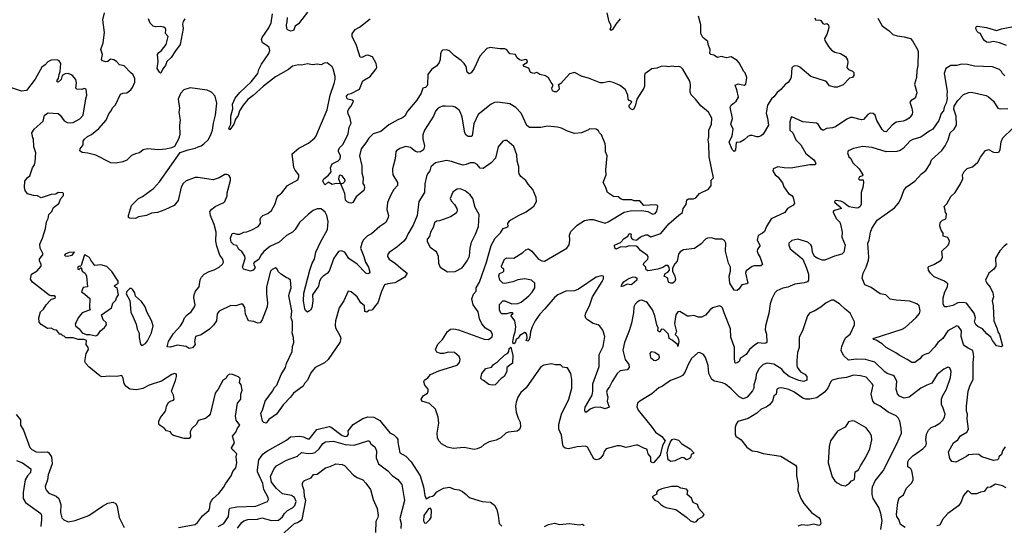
# Model space of a CAD drawing. Extents: x 1892934 to 2008621, y 567149 to 683290.
# Tile 22 of 256: x 1939647 to 1949565, y 575146 to 580235. Entities that reach past the tile are written whole.
import ezdxf

# ---------------------------------------------------------------- set-up
doc = ezdxf.new("R2010")
doc.units = 0

msp = doc.modelspace()

# ---------------------------------------------------------------- linework, layer by layer
at = {"layer": '0CON20XD'}
for points in [[(1942394.1, 577115.9), (1942394.6, 577195), (1942380.7, 577235), (1942387.8, 577305), (1942358.7, 577455), (1942363.4, 577486.6), (1942382.9, 577537.1), (1942373.8, 577613.8), (1942355, 577631.9), (1942330.3, 577640.3), (1942285, 577671.2), (1942255, 577696.2), (1942237.1, 577727.1), (1942225, 577736.7), (1942188.8, 577721.2), (1942174.4, 577705.6), (1942133.5, 577545), (1942132.5, 577475), (1942144.5, 577385), (1942140.4, 577345), (1942090, 577215), (1942068.6, 577185), (1942045, 577179.1), (1942005, 577197.5), (1941952.5, 577205), (1941920.9, 577270.9), (1941915, 577337.5), (1941895, 577372), (1941875, 577372.9), (1941825, 577355.5), (1941775, 577357.3), (1941657.3, 577302.7), (1941637.3, 577275), (1941628.7, 577205), (1941600.8, 577159.2), (1941560, 577120), (1941475, 577062.9), (1941419.2, 577045), (1941409.2, 576995), (1941416, 576965), (1941388.8, 576931.2), (1941355, 576925.7), (1941325, 576946.8), (1941235, 576959.4), (1941165, 576940.8), (1941134, 576944), (1941145.7, 576995), (1941195, 577075.7), (1941265.9, 577154.1), (1941289.1, 577190.9), (1941305.6, 577235), (1941334.2, 577265.8), (1941375.6, 577295), (1941408.9, 577345), (1941413.5, 577365), (1941402, 577435), (1941404.1, 577465.9), (1941418.2, 577501.8), (1941453.8, 577546.2), (1941465.7, 577615.7), (1941477.9, 577642.1), (1941506, 577674), (1941555, 577701.9), (1941605, 577718), (1941655, 577743.8), (1941690, 577775), (1941700, 577795), (1941694, 577825), (1941664.5, 577864.5), (1941632.5, 577955), (1941623.3, 578005), (1941626.4, 578095), (1941604.4, 578175), (1941567.5, 578265), (1941564, 578305), (1941581.7, 578328.3), (1941615, 578353.8), (1941703.6, 578396.4), (1941713.6, 578406.4), (1941736.4, 578463.6), (1941737, 578493), (1941771.7, 578618.3), (1941770, 578645), (1941755, 578670), (1941735, 578676.7), (1941715, 578676.7), (1941658, 578642), (1941595, 578624), (1941445, 578647.1), (1941415, 578645.7), (1941325, 578614.2), (1941293.1, 578585), (1941275, 578550), (1941245, 578414.2), (1941204.4, 578365), (1941109, 578321), (1941035, 578295.4), (1940975, 578287.3), (1940925, 578263.6), (1940845, 578250), (1940815, 578235.8), (1940757, 578237), (1940743.8, 578243.8), (1940743, 578263), (1940774, 578365), (1940844, 578436), (1940885.3, 578454.7), (1940994.2, 578535), (1941055, 578604.2), (1941265, 578900), (1941343, 578927), (1941415, 578942.2), (1941443.3, 578956.7), (1941475, 578966.9), (1941500.8, 578985), (1941545, 579027.5), (1941569.4, 579070.6), (1941590, 579125), (1941600, 579195), (1941620.5, 579275), (1941634, 579395), (1941615.9, 579465.9), (1941580, 579505), (1941535, 579526.7), (1941365, 579550), (1941302, 579528), (1941267.7, 579492.3), (1941244.2, 579435), (1941256.7, 579345), (1941250.6, 579305), (1941262.5, 579225), (1941255.6, 579175), (1941260.8, 579075), (1941246.8, 579033.2), (1941205, 578957.5), (1941175.8, 578944.2), (1941118.3, 578931.7), (1941045, 578926.5), (1940935, 578935.7), (1940892.5, 578925), (1940855, 578894), (1940815, 578886.2), (1940775, 578866.7), (1940725, 578820), (1940685, 578804), (1940615, 578790.8), (1940564.5, 578794.5), (1940415, 578871.4), (1940335, 578892.5), (1940275, 578900), (1940253.3, 578915), (1940256.7, 578935), (1940285.5, 578974.5), (1940287, 579013), (1940298.9, 579031.1), (1940330.2, 579059.8), (1940369.3, 579080.7), (1940445, 579141.1), (1940518.2, 579225), (1940545, 579287.5), (1940566.9, 579315), (1940585, 579352.5), (1940610.8, 579379.2), (1940662.5, 579485), (1940685, 579496.2), (1940725, 579498.9), (1940765, 579528.9), (1940785, 579552.5), (1940806.7, 579605), (1940807.1, 579645), (1940791.7, 579681.7), (1940763.4, 579703.4), (1940699.2, 579769.2), (1940651.4, 579781.4), (1940622.5, 579815), (1940595, 579831.3), (1940562.2, 579837.8), (1940535, 579815.8), (1940515, 579811.2), (1940481.7, 579821.7), (1940470, 579835), (1940482.5, 579885), (1940463.8, 579935), (1940487.6, 580002.4), (1940500.9, 580105), (1940485.4, 580235), (1940500, 580305)], [(1947547.7, 577587.7), (1947455, 577573.1), (1947385, 577544.3), (1947335, 577534.2), (1947275, 577506), (1947253.8, 577485), (1947222, 577425), (1947205.7, 577375), (1947192.7, 577277.3), (1947160, 577155), (1947157.5, 577115), (1947169.5, 577069.5), (1947172.2, 576987.8), (1947162.1, 576977.9), (1947145, 576974.5), (1947085, 576981.1), (1947049.3, 576960.7), (1946997.5, 576915), (1946964.7, 576865.3), (1946905, 576826), (1946894.3, 576795), (1946875, 576780), (1946858.3, 576778.3), (1946852, 576785), (1946846.5, 576835), (1946848.2, 576935), (1946810.5, 577040.5), (1946805.3, 577125), (1946743.3, 577283.3), (1946725, 577336), (1946715, 577346.7), (1946695, 577353.8), (1946625, 577336.7), (1946597.3, 577312.7), (1946555, 577260), (1946515, 577240), (1946485, 577242), (1946438.7, 577258.7), (1946395, 577250), (1946375, 577252.3), (1946295, 577298), (1946275.9, 577294.1), (1946257.5, 577265), (1946242.7, 577175), (1946263.5, 577095), (1946250, 577065), (1946273.1, 577043.1), (1946283.3, 577015), (1946285.3, 576994.7), (1946275, 576947.5), (1946272.5, 576965), (1946220, 577010), (1946188.6, 577025), (1946180.8, 577070.8), (1946135, 577116.7), (1946111.3, 577118.7), (1946095, 577089.2), (1946075, 577104.4), (1946077.8, 577135), (1946063.2, 577165), (1946045, 577255.8), (1946020, 577315), (1945970, 577385), (1945958.8, 577395), (1945915, 577411.1), (1945895, 577409.4), (1945866.7, 577393.3), (1945847, 577373), (1945834.3, 577345.7), (1945831.4, 577285), (1945809.1, 577180.9), (1945785.8, 577105), (1945737.5, 576985), (1945721.2, 576908.8), (1945745, 576816.2), (1945781.3, 576765), (1945785.4, 576735), (1945765, 576710.6), (1945695, 576701.1), (1945665, 576674.4), (1945614.5, 576595), (1945589.4, 576540.6), (1945565, 576511.2), (1945559.5, 576485), (1945572.1, 576435), (1945564.4, 576395), (1945584.2, 576335), (1945545, 576320), (1945495, 576334.3), (1945435, 576333.1), (1945394.5, 576315.5), (1945355, 576283.3), (1945342.5, 576285), (1945338.3, 576308.3), (1945342.5, 576335), (1945413.5, 576455), (1945421.5, 576495), (1945421.2, 576568.8), (1945483.6, 576745), (1945485.5, 576865), (1945523.8, 576945), (1945541.8, 577045), (1945521.9, 577111.9), (1945492.1, 577152.1), (1945474, 577165), (1945425, 577178.2), (1945365.7, 577215), (1945350.8, 577230.8), (1945342.7, 577255), (1945350, 577285), (1945385.6, 577355), (1945417.1, 577445), (1945515, 577600), (1945526.1, 577626.1), (1945526.7, 577655), (1945505, 577658.8), (1945455, 577644.2), (1945275, 577524.2), (1945235, 577505.8), (1945147.1, 577502.9), (1945068.8, 577465), (1945037.6, 577442.4), (1944937.8, 577325), (1944885, 577272.2), (1944840.4, 577205), (1944810, 577145), (1944793.8, 577095), (1944785, 577037.5), (1944775, 577010), (1944765, 577001.2), (1944747.5, 577005), (1944759.1, 577030.9), (1944756.5, 577065), (1944745, 577084.2), (1944735, 577085.7), (1944685, 577057.8), (1944669.2, 577030.8), (1944648, 577015), (1944637.3, 576982.7), (1944625, 576974), (1944617, 576977), (1944614, 576994), (1944624.4, 577054.4), (1944639.4, 577095), (1944643.8, 577145), (1944633.8, 577203.8), (1944597.1, 577255), (1944601.2, 577268.8), (1944616.7, 577276.7), (1944610, 577285), (1944585, 577285.6), (1944555, 577273.5), (1944505, 577275.6), (1944495, 577280.6), (1944479.1, 577315), (1944481.3, 577368.7), (1944515, 577406.7), (1944535, 577406.2), (1944605.9, 577375.9), (1944665, 577378.6), (1944697.2, 577392.8), (1944774.3, 577455), (1944808.3, 577491.7), (1944837.1, 577535), (1944835.6, 577585), (1944803.3, 577613.3), (1944734.6, 577625.4), (1944665, 577616.7), (1944615, 577596), (1944535, 577580), (1944515, 577583.3), (1944483.8, 577615), (1944472.1, 577657.9), (1944480.3, 577679.7), (1944515, 577694.3), (1944523.8, 577705), (1944523.6, 577723.6), (1944505, 577737.5), (1944500.8, 577755), (1944532, 577825), (1944555, 577838), (1944625, 577836.2), (1944715, 577892.5), (1944745, 577920), (1944772.3, 577927.7), (1944805, 577904), (1944868.5, 577828.5), (1944905, 577806.9), (1944935, 577805.6), (1945158.8, 577935), (1945182.1, 577967.9), (1945187.1, 578015), (1945184.3, 578065), (1945197.6, 578102.4), (1945261.2, 578168.8), (1945335, 578214.4), (1945385, 578224.4), (1945425, 578223.3), (1945545, 578188.6), (1945575, 578199.2), (1945735, 578299.2), (1945795, 578310), (1945915, 578314), (1945974.1, 578304.1), (1946025, 578279.2), (1946046.7, 578285), (1946065, 578307.5), (1946073.3, 578355), (1946070, 578365), (1946055, 578373.3), (1945935, 578366.7), (1945895, 578413.3), (1945835, 578412.5), (1945813, 578423), (1945725, 578423.3), (1945705, 578430), (1945675, 578452.5), (1945630, 578455), (1945567.5, 578495), (1945550, 578545), (1945523.3, 578595), (1945553.3, 578675), (1945550, 578725), (1945563.3, 578865), (1945546.7, 578905), (1945548.3, 578958.3), (1945543.8, 578985), (1945506.2, 579075), (1945486.7, 579095), (1945477.5, 579115), (1945455, 579132.5), (1945385, 579137.5), (1945375, 579127.5), (1945305, 579097.5), (1945235, 579090), (1945165, 579112.5), (1945105, 579143.3), (1945065, 579153.3), (1944965, 579163.3), (1944895, 579150), (1944781.2, 579151.2), (1944755, 579170), (1944697.1, 579295), (1944645, 579352), (1944585, 579388), (1944464.1, 579404.1), (1944429.5, 579400.5), (1944395.8, 579384.2), (1944265, 579281.2), (1944222, 579188), (1944205, 579067.5), (1944195, 579058.8), (1944165, 579059.2), (1944145, 579072), (1944130.6, 579095), (1944104.4, 579254.4), (1944088, 579302), (1944073.8, 579325), (1944035, 579353.8), (1944015, 579361.2), (1943935, 579366), (1943905, 579363.8), (1943875, 579352), (1943855, 579338.8), (1943836.2, 579315), (1943814, 579265), (1943723.8, 579125), (1943708, 579075), (1943708, 579035), (1943725.8, 578965), (1943714.2, 578925), (1943685, 578905.6), (1943655, 578901.8), (1943635, 578908.9), (1943585, 578948.1), (1943535, 578959.4), (1943475, 578939.2), (1943442, 578915), (1943435.7, 578904.3), (1943430, 578835), (1943404, 578735), (1943404, 578715), (1943406, 578675), (1943451.4, 578595), (1943452.7, 578567.3), (1943416.9, 578525), (1943385, 578473.8), (1943351.1, 578395), (1943345.8, 578325), (1943360.8, 578265), (1943358, 578245), (1943333.8, 578195), (1943273.8, 578155), (1943190.3, 578079.7), (1943151.7, 578058.3), (1943111.2, 578018.8), (1943096.1, 577995), (1943081.1, 577935), (1943115, 577851.2), (1943128.8, 577795), (1943161.5, 577745), (1943173.3, 577695), (1943167.5, 577685), (1943155, 577678.8), (1943135, 577683.3), (1943046.1, 577776.1), (1942962.3, 577832.3), (1942921.4, 577895), (1942885, 577910), (1942857.4, 577902.6), (1942812.5, 577835), (1942765, 577705.8), (1942745, 577679.4), (1942705, 577654.4), (1942685.3, 577634.7), (1942667.9, 577602.1), (1942655.9, 577554.1), (1942595, 577466), (1942600, 577405), (1942590, 577335), (1942575, 577310), (1942545, 577291.2), (1942527, 577307), (1942520.5, 577325), (1942506.5, 577405), (1942508.2, 577481.8), (1942568.8, 577715), (1942592.2, 577785), (1942616.6, 577823.4), (1942631.2, 577895), (1942676, 577995), (1942746.5, 578125), (1942755.8, 578205), (1942742.5, 578265), (1942725, 578296.7), (1942685, 578331.2), (1942645, 578330.8), (1942604.7, 578315.3), (1942555, 578278.9), (1942465, 578192.5), (1942422.2, 578125), (1942395.6, 578095), (1942335, 578063.4), (1942260, 577995), (1942168.3, 577951.7), (1942107.2, 577902.8), (1942074.7, 577865.3), (1942055, 577820.5), (1942007.3, 577792.7), (1942003.1, 577775), (1942017.5, 577745), (1942015.5, 577735), (1941999.2, 577715), (1941973.1, 577703.1), (1941900, 577725), (1941890, 577745), (1941918.8, 577831.2), (1941916.5, 577855), (1941885, 577902.5), (1941853, 577923), (1941835, 577960.8), (1941805, 577968.8), (1941778.8, 577995), (1941769.6, 578035), (1941788, 578082), (1941805, 578085.7), (1941835, 578077.1), (1941865, 578077.1), (1941905, 578097.3), (1941935, 578101.2), (1941985, 578118.9), (1942050.6, 578155), (1942071.1, 578185), (1942069.7, 578225), (1942075.4, 578245), (1942095, 578263.3), (1942146.7, 578285), (1942183.8, 578315), (1942216.9, 578375), (1942242, 578448), (1942255, 578467.3), (1942287.2, 578492.8), (1942345.6, 578565), (1942448.6, 578625), (1942460, 578655), (1942460, 578675), (1942420.8, 578720.8), (1942407.4, 578747.4), (1942392.9, 578885), (1942457.7, 578942.3), (1942555, 578992.9), (1942618.8, 579045), (1942629.7, 579060.3), (1942745, 579327.5), (1942774.4, 579475.6), (1942815.8, 579594.2), (1942823.6, 579633.6), (1942823.8, 579665), (1942805, 579740), (1942795, 579760), (1942745, 579800), (1942713, 579797), (1942685, 579782.5), (1942645, 579787.5), (1942595, 579780), (1942545, 579792.5), (1942485, 579776.7), (1942455, 579780), (1942395, 579766.2), (1942354.4, 579735.6), (1942225, 579658.9), (1942101.9, 579565), (1941999.4, 579470.6), (1941945, 579431.5), (1941897.1, 579375), (1941860.7, 579319.3), (1941847.4, 579272.6), (1941821.4, 579235), (1941805, 579182.5), (1941765, 579127.5), (1941754.2, 579145), (1941774.4, 579185), (1941775.5, 579265), (1941793.6, 579336.4), (1941791.6, 579385), (1941816.7, 579445), (1941865, 579502.7), (1941979.4, 579610.6), (1942044.7, 579695.3), (1942056, 579734), (1942081.5, 579788.5), (1942155.6, 579895), (1942166.7, 579925), (1942158.6, 579955), (1942136.9, 579976.9), (1942092.9, 580002.9), (1942082.9, 580035), (1942088.9, 580055), (1942158.2, 580155), (1942180, 580205), (1942193.1, 580293.1)], [(1942545, 580312.7), (1942456.9, 580195), (1942421.4, 580168.6), (1942405, 580128), (1942379.3, 580119.3), (1942345, 580133.3), (1942337.5, 580145), (1942334.2, 580185), (1942342.5, 580215), (1942344.1, 580255.9)], [(1945695.8, 580245), (1945650.3, 580189.7), (1945618, 580135), (1945605, 580126.7), (1945596.4, 580136.4), (1945604.3, 580165.7), (1945602.5, 580185), (1945586.2, 580215), (1945565, 580303.3)], [(1941311.2, 580245), (1941293.8, 580216.2), (1941288.1, 580191.9), (1941294.6, 580145), (1941264.3, 579985), (1941215, 579922.5), (1941174.6, 579855), (1941130.6, 579815), (1941115.6, 579775), (1941088.8, 579741.2), (1941073.8, 579705), (1941065, 579698), (1941055, 579705.8), (1941030.5, 579745), (1941042.2, 579815), (1941034.7, 579885.3), (1941048.1, 579905), (1941075.7, 579924.3), (1941121.8, 579985), (1941141.8, 580065), (1941116.6, 580096.6), (1941120, 580135), (1941115, 580148.1), (1941098.9, 580158.9), (1941065, 580167.5), (1941015, 580162.9), (1940990.9, 580170.9), (1940960.3, 580200.3), (1940944, 580245)], [(1948290.5, 580250.5), (1948333, 580173), (1948405, 580123.8), (1948443.3, 580085), (1948485, 580072.5), (1948555, 580064.3), (1948618.8, 580045), (1948641.1, 580021.1), (1948690, 579935), (1948696.7, 579915), (1948693.1, 579775), (1948683.1, 579725), (1948678.9, 579655), (1948660, 579585), (1948682, 579515), (1948682.3, 579497.7), (1948666, 579445), (1948625, 579421.2), (1948612.5, 579405), (1948634, 579345), (1948640.8, 579305), (1948636.9, 579285), (1948624.2, 579265), (1948607.1, 579245), (1948573.8, 579225), (1948545, 579214.5), (1948475, 579203.3), (1948436.7, 579173.3), (1948375, 579105.8), (1948355, 579108.6), (1948335, 579130), (1948280.9, 579220.9), (1948264, 579275), (1948245, 579292), (1948215, 579293.8), (1948190.3, 579279.7), (1948145, 579230.6), (1948125, 579227.8), (1948035, 579251.5), (1948015, 579251.1), (1947979.4, 579235), (1947865, 579158.1), (1947835, 579147.1), (1947775, 579141.2), (1947745, 579122), (1947735, 579122), (1947718.8, 579135), (1947688.8, 579185), (1947674.3, 579194.3), (1947535, 579205.6), (1947425, 579257.5), (1947416.4, 579253.6), (1947403.2, 579206.8), (1947405, 579123.3), (1947435.7, 579095), (1947465, 579026.7), (1947514, 578975), (1947565, 578888), (1947645.8, 578825), (1947660.8, 578805), (1947666, 578785), (1947655, 578772.9), (1947605, 578775.8), (1947415, 578740), (1947347.5, 578745), (1947285, 578753.3), (1947237, 578733), (1947232.5, 578715), (1947256.7, 578675), (1947282.7, 578652.7), (1947332.3, 578592.3), (1947344.3, 578554.3), (1947391.2, 578485), (1947423.8, 578465), (1947438.8, 578445), (1947450, 578385), (1947434.1, 578365.9), (1947382.5, 578335), (1947355, 578293.1), (1947218.1, 578231.9), (1947170, 578155), (1947150, 578105), (1947128, 578085), (1947085.6, 578064.4), (1947075.8, 578015), (1947102.5, 577965), (1947101.4, 577955), (1947079.5, 577925), (1947076.5, 577905), (1947083.9, 577873.9), (1947105, 577842), (1947128.8, 577771.2), (1947113, 577757), (1947045, 577757.3), (1947025, 577751.5), (1946965, 577707.3), (1946957.5, 577685), (1946981.2, 577585), (1946972.5, 577575), (1946921.2, 577565), (1946903, 577543), (1946895, 577526.7), (1946875, 577510), (1946845, 577513.8), (1946800, 577585), (1946792.2, 577655), (1946805.8, 577705), (1946806, 577745), (1946788, 577785), (1946756.5, 577905), (1946758.9, 577985), (1946745, 578012), (1946724.1, 578025.9), (1946655, 578026.2), (1946615, 578038.8), (1946575, 578036.2), (1946555, 578026.2), (1946511.7, 577978.3), (1946445, 577933.8), (1946335, 577917.5), (1946300.7, 577899.3), (1946283.8, 577875), (1946269.2, 577805), (1946245, 577776.7), (1946222, 577735), (1946222.5, 577705), (1946245.6, 577655), (1946251.4, 577625), (1946245, 577600), (1946227.5, 577585), (1946205, 577581.9), (1946185, 577590), (1946177.5, 577605), (1946176, 577635), (1946140, 577655), (1946148.3, 577681.7), (1946175, 577694.3), (1946191.9, 577715), (1946188.5, 577745), (1946175, 577760.4), (1946155, 577761.1), (1946125, 577741.8), (1946075.3, 577724.7), (1945998.5, 577711.5), (1945975, 577708.9), (1945963.6, 577713.6), (1945955.7, 577725), (1945954, 577745), (1945929.2, 577769.2), (1945934.4, 577785), (1945972.9, 577825), (1945977.1, 577845), (1945971.4, 577861.4), (1945900.7, 577910.7), (1945873.8, 577945), (1945855, 577954.2), (1945785, 577960), (1945745, 577946.4), (1945701.9, 577948.1), (1945655, 577925.7), (1945641.1, 577935), (1945638.8, 577965), (1945697.3, 577992.7), (1945735, 578033.1), (1945771.4, 578055), (1945785, 578081.2), (1945795, 578083.8), (1945805.4, 578075.4), (1945802, 578055), (1945810.8, 578035), (1945825, 578024.5), (1945855, 578017.5), (1945865, 578018.1), (1945900.9, 578049.1), (1945955, 578071.1), (1945970.2, 578070.2), (1946005, 578050.5), (1946105, 578083.1), (1946185, 578180.9), (1946285, 578268.6), (1946324, 578295), (1946330, 578335), (1946359.2, 578375), (1946367.6, 578422.4), (1946385, 578430.9), (1946411.1, 578431.1), (1946435, 578432.5), (1946457.7, 578442.3), (1946495, 578485.7), (1946585, 578529.4), (1946612.5, 578565), (1946610.6, 578619.4), (1946636.9, 578645), (1946590.8, 578855), (1946590, 578985), (1946582.5, 579025), (1946588.5, 579055), (1946588.5, 579125), (1946617.1, 579185), (1946620, 579245), (1946586, 579306), (1946506.9, 579366.9), (1946455, 579433.8), (1946410, 579480), (1946401.9, 579505), (1946404.3, 579584.3), (1946397.1, 579615), (1946327.9, 579737.9), (1946305, 579757.5), (1946285, 579765.5), (1946255, 579760), (1946215, 579767.5), (1946185, 579760), (1946162.7, 579762.7), (1946114.1, 579765.9), (1946065, 579748), (1946015, 579740), (1945945, 579690), (1945940, 579675), (1945940.8, 579565), (1945934, 579545), (1945864.2, 579435), (1945846.6, 579363.4), (1945825, 579326.7), (1945805, 579333.8), (1945787.5, 579355), (1945786, 579375), (1945812, 579405), (1945805.5, 579415.5), (1945785, 579421.2), (1945777.1, 579435), (1945774.4, 579475), (1945750.6, 579530.6), (1945695, 579572.5), (1945625, 579603.1), (1945585, 579612.5), (1945525, 579599.1), (1945495, 579600), (1945375, 579648.1), (1945312.5, 579665), (1945235, 579703.3), (1945185, 579690), (1945097.7, 579592.3), (1945070, 579575), (1945077, 579567), (1945082.5, 579535), (1945055, 579507.5), (1945035, 579507.5), (1945015, 579520), (1945007.5, 579545), (1945020, 579575), (1945002.1, 579602.1), (1944975, 579651.2), (1944945, 579668.8), (1944885, 579683.3), (1944855, 579702.5), (1944825, 579694), (1944792.5, 579705), (1944775, 579747.5), (1944730, 579765), (1944722.5, 579775), (1944722.5, 579785), (1944760.7, 579809.3), (1944755, 579831.2), (1944745, 579835.8), (1944705, 579825.8), (1944681.7, 579831.7), (1944654.2, 579854.2), (1944642.5, 579885), (1944585, 579893.3), (1944553, 579933), (1944535, 579942.5), (1944485, 579942.5), (1944385, 579956.2), (1944352.5, 579945), (1944280.9, 579869.1), (1944224.3, 579745), (1944195, 579702), (1944175, 579688.8), (1944155, 579707.5), (1944143.5, 579763.5), (1944123.3, 579795), (1944093.9, 579823.9), (1944022.5, 579875), (1943975, 579922.5), (1943945, 579932.5), (1943905, 579930), (1943895, 579920), (1943885, 579890), (1943882, 579835), (1943870.8, 579805), (1943847.6, 579772.4), (1943795, 579734.2), (1943758.1, 579685), (1943756.4, 579583.6), (1943749.2, 579565), (1943735, 579553.3), (1943707.1, 579545), (1943690.5, 579495), (1943646.7, 579425), (1943555, 579316), (1943525.5, 579264.5), (1943497, 579243), (1943455, 579228), (1943365, 579176.2), (1943285, 579108.6), (1943208.8, 579085), (1943165, 579043.1), (1943135.3, 578994.7), (1943085.8, 578935), (1943068.4, 578865), (1943094.4, 578765), (1943092.9, 578695), (1943107.9, 578642.1), (1943103.3, 578585), (1943116.2, 578565), (1943120, 578545), (1943112.5, 578515), (1943035, 578452), (1943001.2, 578395), (1942985, 578388.6), (1942965, 578391.4), (1942945, 578400.8), (1942929.1, 578419.1), (1942921.1, 578485), (1942890, 578565), (1942881.7, 578581.7), (1942835.9, 578585.9), (1942795, 578578.1), (1942755, 578600.8), (1942725, 578572), (1942713, 578583), (1942700.8, 578615), (1942711.2, 578635), (1942759.3, 578670.7), (1942785, 578702.5), (1942778, 578745), (1942795, 578783.8), (1942855, 578815.8), (1942875.7, 578835), (1942877.1, 578865), (1942860, 578910), (1942860, 578925), (1942872.1, 578947.9), (1942905, 578983.8), (1942956.4, 579085), (1942965.3, 579155), (1942985.3, 579195), (1942973.8, 579255), (1942955.3, 579285.3), (1942951.3, 579315), (1942961.1, 579338.9), (1942986.2, 579365), (1943008.6, 579415), (1942995, 579424.4), (1942953.5, 579435), (1942942, 579445), (1942940.3, 579465), (1942955, 579487.3), (1942985, 579491.1), (1943070.8, 579535), (1943105, 579618.9), (1943177.5, 579665), (1943238, 579742), (1943244.2, 579755), (1943239.2, 579795), (1943200.5, 579860.5), (1943155, 579877.5), (1943133.3, 579875), (1943093.3, 579853.3), (1943075, 579857.5), (1943040, 579975), (1942997.5, 580065), (1942994.6, 580094.6), (1943025, 580136.7), (1943070.5, 580159.5), (1943176.2, 580245)], [(1947656.2, 580255), (1947662.5, 580235), (1947705, 580231.4), (1947715.5, 580225.5), (1947735.5, 580195.5), (1947755, 580191.4), (1947776.1, 580196.1), (1947793.3, 580185), (1947796.2, 580155), (1947776, 580085), (1947753.8, 580045), (1947756.2, 580025), (1947793.9, 579963.9), (1947825, 579929.4), (1947858.9, 579908.9), (1947915, 579894.3), (1947963.8, 579865), (1947985, 579830), (1947990, 579805), (1947980, 579755), (1947995, 579732.5), (1948037, 579717), (1948050, 579705), (1948047.5, 579675), (1948036.4, 579653.6), (1948005, 579647.5), (1947940.7, 579579.3), (1947885, 579556.2), (1947855, 579556.2), (1947805, 579568.8), (1947777.3, 579607.3), (1947762.5, 579615), (1947615, 579664.3), (1947506.1, 579756.1), (1947485, 579766.7), (1947455, 579770), (1947436.4, 579763.6), (1947425, 579750), (1947417.5, 579657.5), (1947410.3, 579639.7), (1947386.6, 579603.4), (1947361.2, 579585), (1947315, 579532), (1947277.3, 579502.7), (1947245, 579458), (1947220.9, 579439.1), (1947180, 579375), (1947165.4, 579295), (1947181.1, 579245), (1947188.5, 579175), (1947135, 579083.8), (1947116.2, 579065), (1947090, 579055), (1947072.5, 579055), (1947025, 579070.8), (1947001.7, 579068.3), (1946981.7, 579058.3), (1946945.4, 579024.6), (1946905, 579003.3), (1946865, 579000), (1946857.5, 578925), (1946845, 578910), (1946825, 578927.5), (1946794.2, 579004.2), (1946822.5, 579065), (1946833.8, 579135), (1946810.8, 579185), (1946827.9, 579242.1), (1946804.4, 579355.6), (1946812, 579375), (1946864, 579415), (1946886, 579455), (1946869.7, 579529.7), (1946852.5, 579575), (1946885, 579590), (1946913.8, 579583.8), (1946945, 579576.7), (1946962.5, 579585), (1946973, 579653), (1946955, 579700), (1946940, 579715), (1946895, 579800), (1946873, 579823), (1946815, 579862.5), (1946765, 579850), (1946715, 579863.3), (1946675, 579853.3), (1946638.3, 579878.3), (1946610, 579885), (1946600, 579895), (1946602.5, 579935), (1946582.5, 579985), (1946577.5, 580015), (1946527.5, 580055), (1946506.7, 580095), (1946508.8, 580185), (1946485, 580270)], [(1949587.1, 579975), (1949515, 580003.3), (1949455, 580015.6), (1949410, 580005), (1949385, 580010), (1949363.8, 580025), (1949347.5, 580045), (1949326.2, 580095), (1949305, 580102), (1949291.2, 580115), (1949280, 580135), (1949277.5, 580155), (1949283.6, 580166.4), (1949295, 580170), (1949385, 580156), (1949485, 580125.8), (1949535, 580142.5), (1949675, 580171.4)], [(1941245.4, 575124.6), (1941415.4, 575154.6), (1941439.4, 575175), (1941487.8, 575242.2), (1941551.4, 575295), (1941563.3, 575325), (1941565.6, 575365), (1941577.8, 575395), (1941595, 575417.1), (1941652, 575465), (1941700, 575525), (1941720, 575565), (1941776.2, 575645), (1941795, 575687.5), (1941823.3, 575725), (1941833.3, 575775), (1941826.2, 575835), (1941833.8, 575865), (1941803.3, 575895), (1941787.7, 575907.7), (1941781.2, 575925), (1941811.2, 575975), (1941792, 576045), (1941824, 576085), (1941840.8, 576125), (1941864.2, 576155), (1941826.7, 576205), (1941821.2, 576245), (1941841.2, 576375), (1941874, 576415), (1941873.8, 576465), (1941886.7, 576505), (1941879.3, 576559.3), (1941862.5, 576585), (1941867.5, 576625), (1941850.7, 576640.7), (1941790, 576665), (1941763.6, 576666.4), (1941740, 576655), (1941725, 576622.5), (1941693.3, 576605), (1941646.2, 576515), (1941615, 576477.5), (1941565.7, 576264.3), (1941553.2, 576246.8), (1941518.2, 576221.8), (1941445, 576202.5), (1941427.5, 576165), (1941380.7, 576119.3), (1941363, 576087), (1941367.5, 576035), (1941355, 576020), (1941305, 576020), (1941195, 576050), (1941177.5, 576065), (1941165, 576087.5), (1941126.4, 576096.4), (1941103.9, 576123.9), (1941060.5, 576150.5), (1941050, 576165), (1941047.5, 576195), (1941065, 576230), (1941105, 576282.5), (1941120, 576305), (1941127.5, 576345), (1941146.4, 576383.6), (1941164.1, 576395.9), (1941197.5, 576405), (1941204, 576415), (1941195.5, 576455.5), (1941176.7, 576495), (1941216.2, 576605), (1941226.7, 576645), (1941225, 576667.5), (1941205, 576672.5), (1941180, 576665), (1941074.2, 576595.8), (1940952.5, 576555), (1940888.3, 576521.7), (1940825, 576510.6), (1940755, 576515.7), (1940717.1, 576545), (1940700.6, 576575), (1940688.9, 576625), (1940675, 576654.2), (1940626.2, 576643.8), (1940555, 576648.1), (1940475, 576640.4), (1940455, 576650), (1940345, 576740), (1940312.5, 576775), (1940303.3, 576795), (1940317.5, 576875), (1940340, 576915), (1940337, 576937), (1940317.5, 576965), (1940321.2, 577005), (1940297.7, 577017.7), (1940235, 577015.8), (1940215, 577023.8), (1940187.5, 577032.5), (1940113, 577033), (1940095, 577050), (1940081.7, 577051.7), (1940065, 577070), (1940045, 577070), (1940040, 577085), (1940018.8, 577108.8), (1939995, 577112.5), (1939965, 577130), (1939928.3, 577128.3), (1939865, 577167.5), (1939845, 577190), (1939840, 577235), (1939858.2, 577295), (1939888.5, 577321.5), (1939914.7, 577365), (1939955, 577409.1), (1939969.1, 577420.9), (1940005, 577431.4), (1940007.5, 577445), (1939995, 577456.2), (1939965, 577456.4), (1939945, 577463.8), (1939777.5, 577595), (1939755.7, 577625), (1939767.8, 577675), (1939823, 577707), (1939862.4, 577755), (1939863.5, 577773.5), (1939845.8, 577805), (1939846.2, 577825), (1939883.3, 577875), (1939852.9, 577935), (1939850, 577975), (1939876.7, 578035), (1939906.2, 578135), (1939918.8, 578201.2), (1939934, 578235), (1939940, 578275), (1939970.8, 578305), (1939987.5, 578345), (1940013.9, 578366.1), (1940040, 578385), (1940062.5, 578435), (1940090, 578465), (1940090, 578485), (1940081.7, 578491.7), (1940035, 578497.5), (1940011.7, 578478.3), (1939965, 578476.2), (1939865, 578443.8), (1939825, 578463.3), (1939785, 578466.7), (1939725, 578482.5), (1939703.8, 578515), (1939695.9, 578545.9), (1939699.5, 578610.5), (1939725, 578646.7), (1939748.8, 578665), (1939776.7, 578745), (1939796.7, 578775), (1939803.9, 578806.1), (1939810, 578895), (1939790, 578955), (1939787.5, 579035), (1939780, 579045), (1939770, 579095), (1939792, 579135), (1939882.5, 579215), (1939897.5, 579275), (1939933, 579297), (1940035, 579290), (1940053.3, 579275), (1940095, 579217.5), (1940125, 579200), (1940155, 579196.2), (1940185, 579202), (1940252.1, 579237.9), (1940285.8, 579275), (1940315, 579440), (1940323.8, 579475), (1940316, 579536), (1940295, 579542.5), (1940273, 579533), (1940222.5, 579535), (1940213, 579547), (1940220, 579595), (1940211.7, 579631.7), (1940175, 579676.2), (1940135, 579694.2), (1940105, 579691.2), (1940076.7, 579673.3), (1940065, 579633.3), (1940035, 579607.5), (1940025, 579610), (1940024, 579625), (1940038, 579642), (1940043.8, 579685), (1940056.1, 579713.9), (1940060.8, 579795), (1940045, 579820), (1940025, 579831.2), (1939965, 579828.8), (1939929.5, 579810.5), (1939905, 579780), (1939871.2, 579758.8), (1939802, 579635), (1939715, 579522), (1939665, 579515.8), (1939565, 579550)], [(1949570.2, 579670.2), (1949545, 579693.8), (1949536, 579715), (1949515, 579734.3), (1949445, 579760.6), (1949265, 579768.5), (1949195, 579785.5), (1949135, 579786.7), (1949085, 579775.6), (1949025, 579773.3), (1948976, 579745), (1948958.9, 579695), (1948990.5, 579515), (1948985.5, 579475), (1948988.7, 579441.3), (1948980.8, 579395), (1948958, 579355), (1948951.7, 579318.3), (1948930.4, 579289.6), (1948905, 579222), (1948845, 579133.8), (1948814, 579116), (1948725, 579052), (1948645, 579029.2), (1948615.6, 579014.4), (1948545, 578938), (1948515, 578918.6), (1948482.6, 578907.4), (1948375, 578904.5), (1948235, 578948.9), (1948135, 578960), (1948045, 578940), (1947993.3, 578915), (1947984.1, 578894.1), (1948000, 578855), (1948017.6, 578837.6), (1948040, 578795), (1948102.9, 578735), (1948140, 578675), (1948136.1, 578663.9), (1948105, 578654.2), (1948096.7, 578635), (1948105, 578623.5), (1948144, 578624), (1948147.9, 578597.9), (1948140.9, 578545), (1948124.4, 578495), (1948122.3, 578377.7), (1948114.3, 578355.7), (1948095, 578340.8), (1948075, 578337.1), (1948000.8, 578350.8), (1947977, 578367), (1947945, 578394.3), (1947917.8, 578407.8), (1947865.8, 578414.2), (1947853.8, 578405), (1947856.2, 578395), (1947916.7, 578345), (1947920, 578335), (1947855, 578313.1), (1947841.4, 578305), (1947839.4, 578295), (1947875, 578230), (1947906.8, 578196.8), (1947915, 578177.5), (1947930, 578095), (1947927.5, 578045), (1947962.5, 577965), (1947948.8, 577895), (1947927.5, 577875), (1947855, 577856.2), (1947756.4, 577813.6), (1947733.6, 577813.6), (1947685, 577830), (1947652.7, 577852.7), (1947633.8, 577895), (1947625, 577952.5), (1947615, 577970), (1947585, 577996.2), (1947485, 578026), (1947425, 578012), (1947393.9, 577986.1), (1947393.3, 577965), (1947409.5, 577929.5), (1947534, 577825), (1947574, 577735), (1947592.9, 577675), (1947592.5, 577615), (1947582.7, 577597.3), (1947547.7, 577587.7)], [(1949572, 575935), (1949545.6, 575894.4), (1949535, 575857.5), (1949510, 575835), (1949506.7, 575815), (1949497.5, 575805), (1949455, 575796.9), (1949336.8, 575836.8), (1949307.6, 575857.6), (1949285, 575862.9), (1949205, 575855.6), (1949185, 575837.8), (1949075, 575780), (1949035, 575790), (1949017.7, 575817.7), (1949002.5, 575885), (1949053.8, 575975), (1949096.2, 576005), (1949124.5, 576045.5), (1949186.4, 576083.6), (1949203.1, 576115), (1949190, 576215), (1949192.9, 576265), (1949185.4, 576295), (1949183.8, 576345), (1949200, 576495), (1949220.6, 576555), (1949251.5, 576615), (1949250.4, 576785), (1949259.1, 576845), (1949246.1, 576906.1), (1949199.3, 576929.3), (1949163.3, 576953.3), (1949155.4, 576965), (1949131.2, 577045), (1949133.1, 577105), (1949105, 577146), (1949085, 577152.5), (1948997, 577103), (1948944.4, 577025), (1948894.7, 576985.3), (1948866.2, 576943.8), (1948805, 576877.5), (1948765, 576866.7), (1948739.1, 576850.9), (1948715, 576822.9), (1948665, 576786.2), (1948635, 576784), (1948586.5, 576816.5), (1948505, 576858.6), (1948473.5, 576883.5), (1948375, 576936), (1948334.3, 576974.3), (1948275, 577008.8), (1948250, 577015), (1948242.5, 577025), (1948535, 577120.6), (1948565, 577136.9), (1948673.8, 577235), (1948710.5, 577279.5), (1948718, 577305), (1948708.8, 577355), (1948684.2, 577374.2), (1948612.2, 577402.2), (1948475, 577410.6), (1948415, 577420.8), (1948370, 577465), (1948313.3, 577475), (1948225, 577540), (1948160, 577565), (1948132.9, 577635), (1948143.3, 577685), (1948173.1, 577745), (1948198, 577815), (1948201.4, 577845), (1948191.4, 577985), (1948204, 578015), (1948216.2, 578095), (1948231.2, 578135), (1948285, 578217.5), (1948458.7, 578341.3), (1948499.8, 578390.2), (1948522.3, 578432.3), (1948552.7, 578517.3), (1948575, 578550), (1948665, 578609.2), (1948731.2, 578685), (1948775, 578716.2), (1948818.2, 578785), (1948830, 578825), (1948935, 578918.8), (1948967.5, 578965), (1948999.2, 579025), (1949019.2, 579095), (1949061.4, 579135), (1949084.2, 579175), (1949079.2, 579265), (1949056, 579335), (1949058.8, 579365), (1949097.6, 579422.4), (1949155, 579481.2), (1949207.3, 579502.7), (1949235, 579504.2), (1949381.3, 579471.3), (1949405, 579460), (1949455, 579413.8), (1949500, 579345), (1949525, 579338.1), (1949599.2, 579340.8)], [(1949595, 577980.5), (1949562.2, 577955), (1949520.8, 577909.2), (1949474.4, 577835), (1949478.1, 577755), (1949458.1, 577725), (1949407.4, 577682.6), (1949375.8, 577615), (1949389.2, 577585), (1949423.7, 577543.7), (1949449.6, 577485), (1949455.4, 577445.4), (1949441.5, 577405), (1949451.8, 577355), (1949460, 577205), (1949494.4, 577125), (1949498.6, 577095), (1949515.6, 577065), (1949546.2, 576953.8), (1949535, 576943.3), (1949485, 576952.5), (1949445.8, 577005), (1949429.5, 577039.5), (1949387.5, 577075), (1949346.2, 577125), (1949296.8, 577146.8), (1949281.3, 577161.3), (1949266, 577195), (1949274.2, 577235), (1949261.7, 577281.7), (1949185, 577381.9), (1949155, 577390.4), (1949095, 577385.4), (1949045, 577358.1), (1948985, 577344), (1948966.4, 577346.4), (1948955, 577357.5), (1948948.8, 577375), (1948949.5, 577435), (1948965.7, 577495), (1948993.8, 577545), (1948996.7, 577575), (1948962.7, 577602.7), (1948858.3, 577648.3), (1948820, 577685), (1948800, 577715), (1948797, 577743), (1948805, 577752.5), (1948855, 577772), (1948928.8, 577815), (1948941.2, 577845), (1948936.1, 577903.9), (1948997, 577963), (1949008, 577985), (1949011.2, 578005), (1948995, 578042.5), (1948950, 578055), (1948950, 578085), (1948928.3, 578118.3), (1948917, 578157), (1948920, 578195), (1948941.7, 578218.3), (1948975, 578232.5), (1948980, 578245), (1948981.7, 578281.7), (1948972.5, 578295), (1948965, 578330), (1948960, 578355), (1948985, 578382.5), (1949026.7, 578455), (1949070, 578495), (1949125, 578582.5), (1949146.2, 578635), (1949143.8, 578675), (1949161.2, 578708.8), (1949192.3, 578737.7), (1949245, 578753.3), (1949299.7, 578800.3), (1949325, 578851.2), (1949375, 578920), (1949405, 578928), (1949455, 578901.2), (1949495, 578898.8), (1949512.5, 578905), (1949522.7, 578927.3), (1949533.3, 579005), (1949550.5, 579045), (1949648.8, 579141.2)], [(1948567.1, 575125), (1948519.2, 575155), (1948500.9, 575205), (1948481.2, 575235), (1948477.3, 575255), (1948494, 575376), (1948507.4, 575422.6), (1948548.5, 575451.5), (1948580.5, 575519.5), (1948632.2, 575575), (1948646.7, 575605), (1948647.5, 575625), (1948631.9, 575695), (1948622, 575715), (1948592, 575735), (1948594.4, 575784.4), (1948601.8, 575805), (1948644.3, 575845), (1948745.8, 575915), (1948773.1, 575945), (1948781.7, 575971.7), (1948775.7, 576005), (1948781.4, 576065), (1948800.8, 576105), (1948828.9, 576131.1), (1948865.4, 576144.6), (1948915, 576175.8), (1948944.4, 576205.6), (1948960.8, 576235), (1948968, 576265), (1948950, 576325), (1948931.7, 576361.7), (1948932.5, 576415), (1948941.2, 576445), (1948982, 576515), (1949023.9, 576633.9), (1949029.2, 576695), (1949015, 576730), (1948995, 576736.2), (1948955, 576718.6), (1948888.8, 576665), (1948835, 576576.2), (1948785, 576558), (1948725, 576525.7), (1948605, 576436.7), (1948555, 576427.3), (1948510, 576445), (1948489.3, 576469.3), (1948475.5, 576515), (1948483.2, 576593.2), (1948457.5, 576645), (1948443.8, 576655), (1948385, 576674.4), (1948360.4, 576690.4), (1948259.1, 576789.1), (1948165.5, 576814.5), (1948075, 576816.8), (1947995, 576809.5), (1947944.6, 576855), (1947922.5, 576905), (1947929.6, 576945), (1947955, 577014.2), (1947970, 577035), (1948010.6, 577069.4), (1948055, 577162.5), (1948055.8, 577195), (1948010.7, 577280.7), (1947960.3, 577320.3), (1947905, 577376.7), (1947845, 577413.3), (1947825, 577413.3), (1947770, 577385), (1947717.6, 577342.4), (1947649.7, 577300.3), (1947606.7, 577285), (1947583.8, 577255), (1947536.2, 577115), (1947498.1, 577035), (1947496.9, 576935), (1947483.1, 576885), (1947473.8, 576805), (1947473.6, 576755), (1947479.4, 576739.4), (1947512.2, 576692.2), (1947555.9, 576665.9), (1947577.1, 576645), (1947575, 576606.2), (1947545, 576594.4), (1947495, 576602.9), (1947398.2, 576645), (1947351.4, 576681.4), (1947325, 576716.2), (1947245, 576769.6), (1947175, 576777.3), (1947137.5, 576765), (1947094.2, 576725), (1947065, 576666.2), (1947060.5, 576625), (1947041.5, 576558.5), (1947040.4, 576525), (1947029.1, 576500.9), (1946975.3, 576434.7), (1946935, 576420), (1946895, 576439.1), (1946815, 576519.4), (1946755, 576566.9), (1946725, 576580.6), (1946645.7, 576595.7), (1946618.8, 576615), (1946588, 576675), (1946580.8, 576755), (1946556, 576835), (1946533.3, 576865), (1946495, 576886.2), (1946476.4, 576883.6), (1946415, 576824), (1946380.6, 576765), (1946347.5, 576685), (1946322.5, 576655), (1946300.4, 576639.6), (1946202.5, 576605), (1946123.2, 576546.8), (1946085, 576530.8), (1946015, 576470.8), (1945893.4, 576396.6), (1945868.8, 576375), (1945862, 576338), (1945877.5, 576305), (1946009.2, 576145), (1946052.4, 576082.4), (1946115, 576039.4), (1946150, 575995), (1946121.4, 575948.6), (1946098.5, 575851.5), (1946035, 575778.5), (1946024.7, 575774.7), (1946005.4, 575785.4), (1946005, 575833.3), (1945976.4, 575865), (1945970.8, 575890.8), (1945965, 575913.3), (1945935, 575921.4), (1945875, 575951.9), (1945855, 575953.5), (1945755, 575929.4), (1945696.6, 575946.6), (1945665, 575946.9), (1945555, 575916.9), (1945535, 575888.8), (1945523.3, 575855), (1945498.4, 575821.6), (1945485, 575810.4), (1945455, 575803.9), (1945431.5, 575815), (1945365, 575932.5), (1945345, 575943.8), (1945262.4, 575937.6), (1945175, 575917.1), (1945142.3, 575922.3), (1945125, 575937.5), (1945117.5, 575955), (1945104.4, 576055), (1945078.1, 576115), (1945079.4, 576165), (1945105.8, 576265), (1945177.1, 576415), (1945210, 576525), (1945208.8, 576615), (1945200, 576675), (1945165, 576730), (1945155, 576732.5), (1945118.3, 576738.3), (1945095, 576760), (1945045, 576760), (1945005, 576772.5), (1944925, 576757.5), (1944895, 576742.5), (1944748.8, 576531.2), (1944695.8, 576484.2), (1944665.8, 576435), (1944647.5, 576385), (1944640.8, 576345), (1944647.1, 576285), (1944666.9, 576225), (1944688.5, 576185), (1944692.1, 576137.9), (1944680, 576110), (1944656.7, 576095), (1944566.1, 576083.9), (1944545, 576072.5), (1944495, 576028), (1944445, 576004.2), (1944375, 575985.8), (1944325, 575958), (1944295, 575932), (1944255.5, 575914.5), (1944225, 575908.6), (1944125, 575928.6), (1944015, 575920), (1943955, 575933.1), (1943895, 575966), (1943867.5, 575995), (1943854.4, 576025), (1943853.1, 576075), (1943870.5, 576175), (1943861.5, 576235), (1943835, 576313.8), (1943775, 576372.9), (1943696.2, 576395), (1943690.9, 576415), (1943715, 576451.2), (1943753.3, 576475), (1943762, 576495), (1943760.6, 576515), (1943727.7, 576555), (1943718.1, 576591.9), (1943723.8, 576606.2), (1943759.8, 576630.2), (1943784.2, 576665), (1943869.1, 576700.9), (1944052.1, 576757.9), (1944077.5, 576785), (1944084, 576815), (1944074, 576845), (1944026.7, 576885), (1943965, 576888.9), (1943915, 576874.4), (1943885, 576874.4), (1943849.5, 576889.5), (1943835.6, 576915), (1943859.1, 576970.9), (1943905.3, 577014.7), (1943955, 577098), (1943985, 577122), (1944020, 577125), (1944067.5, 577115), (1944325, 577020), (1944370, 577015), (1944405, 577042.5), (1944408.8, 577065), (1944395, 577096.7), (1944340.5, 577130.5), (1944303, 577173), (1944280, 577225), (1944265.8, 577295), (1944215.7, 577365), (1944202.7, 577425), (1944217.5, 577472.5), (1944245, 577503.3), (1944243.6, 577535), (1944277.1, 577595), (1944350.4, 577795), (1944395, 577962.9), (1944435, 578035.7), (1944490.9, 578089.1), (1944517.9, 578132.1), (1944546.5, 578143.5), (1944566, 578155), (1944564, 578185), (1944585, 578213.8), (1944671.2, 578265), (1944748.9, 578301.1), (1944825, 578360), (1944853.9, 578406.1), (1944849.2, 578445), (1944817, 578527), (1944768.7, 578578.7), (1944745, 578616.2), (1944695.8, 578655.8), (1944678.8, 578685), (1944673.8, 578705), (1944675.7, 578755), (1944656.9, 578815), (1944653.1, 578875), (1944625, 578957.8), (1944555, 579018), (1944535, 579020), (1944515, 579011.2), (1944468, 578955), (1944438.3, 578841.7), (1944397.1, 578792.9), (1944315, 578738.1), (1944285, 578741.4), (1944255, 578777.5), (1944225, 578793.1), (1944185, 578795.6), (1944145, 578778.1), (1944115, 578772.5), (1944056.5, 578786.5), (1943995, 578809.2), (1943945, 578816.9), (1943836.7, 578795), (1943789.2, 578755), (1943780, 578715), (1943755.4, 578684.6), (1943743.4, 578656.6), (1943727, 578583), (1943725, 578496.7), (1943666, 578405), (1943651.9, 578265), (1943611.4, 578168.6), (1943555.7, 578075), (1943541.1, 578035), (1943516.4, 578005), (1943445.4, 577944.6), (1943367.1, 577892.9), (1943355.8, 577874.2), (1943353, 577853), (1943370, 577825), (1943432.6, 577782.6), (1943485, 577733.1), (1943551.2, 577685), (1943525.6, 577645), (1943445.8, 577595.8), (1943425, 577587.5), (1943355, 577578.2), (1943322, 577565), (1943290, 577500), (1943256, 577385), (1943230, 577360), (1943205, 577320), (1943195, 577312.5), (1943165, 577307.5), (1943145, 577290), (1943125, 577296.7), (1943118.8, 577355), (1943082, 577385), (1943045.5, 577445.5), (1942985, 577496), (1942955, 577502.5), (1942911.2, 577405), (1942864.2, 577335.8), (1942828, 577205), (1942824.2, 577165), (1942829.2, 577135), (1942875, 577050), (1942881.4, 577025), (1942872.9, 576985), (1942755, 576814.3), (1942717.9, 576782.1), (1942625, 576733.3), (1942579.6, 576680.4), (1942545, 576608), (1942516.2, 576575), (1942503.8, 576545), (1942404, 576475), (1942375.5, 576434.5), (1942302.2, 576357.8), (1942235, 576266.2), (1942158.3, 576211.7), (1942130, 576175), (1942105, 576182.5), (1942094.1, 576194.1), (1942077.5, 576275), (1942093.5, 576306.5), (1942120.9, 576395), (1942194.6, 576495), (1942215, 576533.1), (1942236.7, 576555), (1942280.8, 576665), (1942323.8, 576735), (1942333.3, 576775), (1942391.2, 576895), (1942394.2, 576945.8), (1942408.9, 576985), (1942405.4, 577035), (1942391.8, 577085), (1942394.1, 577115.9)], [(1942886.1, 578586.1), (1942905, 578591.4), (1942923.8, 578606.2), (1942926.2, 578625), (1942895, 578664.4), (1942875, 578669.5), (1942865, 578665.6), (1942859.1, 578635), (1942875, 578590), (1942886.1, 578586.1)], [(1943955, 577697.5), (1944035, 577702), (1944105, 577738.8), (1944155, 577808.8), (1944176.5, 577855), (1944184, 577935), (1944197.5, 577995), (1944240, 578075), (1944267.8, 578155), (1944276.2, 578275), (1944236.1, 578346.1), (1944211.2, 578435), (1944185, 578471.2), (1944135, 578511.2), (1944085, 578532), (1944055, 578528.8), (1944025.9, 578514.1), (1944011.2, 578498.8), (1943984, 578435), (1943991.7, 578411.7), (1944026.2, 578375), (1944048.8, 578335), (1944053.3, 578315), (1944049.5, 578300.5), (1944035, 578280), (1943985, 578252), (1943875, 578211.4), (1943845, 578205.8), (1943825, 578189.2), (1943813.3, 578145), (1943783.6, 578095), (1943775.4, 578054.6), (1943750.6, 578025), (1943751.4, 578001.4), (1943783.3, 577945), (1943837.5, 577905), (1943849.5, 577889.5), (1943862, 577855), (1943864.2, 577785), (1943884.1, 577744.1), (1943955, 577697.5)], [(1940125, 577853.8), (1940175, 577864.2), (1940200, 577895), (1940145, 577892.9), (1940106.7, 577875), (1940099.2, 577865), (1940105, 577858), (1940125, 577853.8)], [(1940415, 577054.2), (1940435.7, 577064.3), (1940460, 577105), (1940503.1, 577136.9), (1940521.1, 577165), (1940517, 577187), (1940489.2, 577215), (1940471.2, 577265), (1940571.2, 577335), (1940586.4, 577383.6), (1940616.1, 577413.9), (1940623, 577437), (1940642.5, 577465), (1940630, 577535), (1940615, 577540), (1940600, 577555), (1940638.3, 577581.7), (1940640, 577605), (1940575, 577700), (1940525, 577752.5), (1940465, 577767.5), (1940405, 577760), (1940363.3, 577815), (1940352, 577842), (1940305, 577867.5), (1940295, 577857.5), (1940265, 577760), (1940255, 577750), (1940245, 577753.3), (1940233.6, 577746.4), (1940234.5, 577725), (1940245, 577722), (1940265, 577740), (1940275.8, 577705), (1940306, 577685), (1940321.2, 577655), (1940330, 577545), (1940285, 577540), (1940270, 577495), (1940305, 577473.3), (1940355, 577430), (1940351.2, 577335), (1940356.7, 577315), (1940275.3, 577284.7), (1940237.1, 577232.9), (1940215, 577190.8), (1940206.5, 577175), (1940210.4, 577155), (1940245, 577124.4), (1940275, 577084.2), (1940317.6, 577067.6), (1940355, 577067.9), (1940415, 577054.2)], [(1945705, 577550), (1945714.3, 577575), (1945735, 577599.2), (1945775, 577627.5), (1945825.8, 577645.8), (1945850, 577645), (1945863.6, 577633.6), (1945863.8, 577615), (1945815, 577572.7), (1945805, 577567.3), (1945765, 577574.6), (1945725, 577551.8), (1945705, 577550)], [(1940875, 576957.5), (1940885, 576960), (1940915, 576976.7), (1940935, 577002.5), (1940976, 577085), (1940990, 577155), (1940975.9, 577205.9), (1940926.7, 577295), (1940910, 577345), (1940875, 577397.5), (1940815, 577452.5), (1940805.9, 577485.9), (1940787.7, 577517.7), (1940775, 577530), (1940755, 577530), (1940725, 577500), (1940721.2, 577475), (1940757.3, 577407.3), (1940765, 577290), (1940790.6, 577240.6), (1940819.1, 577169.1), (1940830, 577120), (1940850.7, 577080.7), (1940850.2, 577035), (1940865, 576970), (1940875, 576957.5)], [(1944405, 576556.7), (1944373, 576563), (1944320, 576605), (1944305, 576610), (1944292.5, 576625), (1944303.3, 576675), (1944343.9, 576726.1), (1944400.9, 576739.1), (1944418.8, 576765), (1944459.3, 576790.7), (1944535, 576861.9), (1944562.5, 576877.5), (1944573.8, 576895), (1944578.8, 576925), (1944595, 576938.8), (1944615.6, 576855), (1944611.1, 576778.9), (1944555.6, 576735), (1944552.5, 576695), (1944525.7, 576645), (1944496.5, 576623.5), (1944435, 576561.2), (1944405, 576556.7)], [(1946055, 576803.8), (1946085, 576822.5), (1946093, 576837), (1946090, 576855), (1946045, 576886.2), (1946015, 576893.3), (1946005, 576890), (1945993.3, 576875), (1946001.2, 576835), (1946035, 576806.7), (1946055, 576803.8)], [(1948320.6, 575105), (1948332.9, 575195), (1948320.6, 575265), (1948301.4, 575325), (1948242.2, 575415), (1948233.4, 575456.6), (1948232.4, 575502.4), (1948237.8, 575535), (1948264.4, 575595), (1948345, 575696), (1948483.5, 575966.5), (1948528.9, 576075), (1948526.9, 576125), (1948514, 576195), (1948496.8, 576226.8), (1948477.2, 576247.2), (1948395, 576285.6), (1948315.7, 576345.7), (1948261.2, 576371.2), (1948239.2, 576395), (1948223.3, 576466.7), (1948242.3, 576555), (1948235, 576570.6), (1948175, 576637.5), (1948115, 576651.9), (1948045, 576655.9), (1947975, 576633.6), (1947895, 576624.2), (1947832.3, 576607.7), (1947818.8, 576595), (1947787.5, 576525), (1947755, 576486.7), (1947675, 576429.4), (1947605, 576415.7), (1947565.7, 576414.3), (1947535, 576425.7), (1947445, 576490), (1947395, 576513.6), (1947325, 576528.6), (1947294.3, 576525.7), (1947274.2, 576515.8), (1947266.7, 576465), (1947245, 576446.7), (1947228.9, 576395), (1947199.7, 576360.3), (1947165.3, 576334.7), (1947115, 576314.3), (1947071.4, 576275), (1946985, 576220.6), (1946880.5, 576189.5), (1946863.8, 576165), (1946853.3, 576135), (1946853.3, 576065), (1946860, 576045), (1946915.7, 576005.7), (1946972, 575932), (1947025, 575896), (1947075, 575890), (1947135, 575868), (1947312.3, 575842.3), (1947462.7, 575752.7), (1947472.5, 575735), (1947471.2, 575645), (1947487.7, 575557.7), (1947486.2, 575495), (1947514.4, 575414.4), (1947544.5, 575364.5), (1947624, 575275), (1947700.5, 575220.5), (1947711.2, 575205), (1947716.7, 575165), (1947709.5, 575150.5), (1947695, 575144), (1947645, 575158.6), (1947585, 575142.5), (1947525, 575150), (1947485, 575138)], [(1939610.4, 576260.4), (1939655, 576207.5), (1939656.7, 576155), (1939685.6, 576105), (1939748.5, 575928.5), (1939768.8, 575908.8), (1939814.7, 575884.7), (1939865, 575880.9), (1939925, 575886.9), (1939938.2, 575878.2), (1939966.1, 575836.1), (1939975.4, 575765), (1939934.5, 575655), (1939927.9, 575605), (1939905, 575537.5), (1939905.6, 575515), (1939915.8, 575495), (1939940.2, 575470.2), (1940015, 575440), (1940041.2, 575415), (1940061.1, 575355), (1940056.7, 575275), (1940072.4, 575222.4), (1940092.4, 575202.4), (1940135, 575181.4), (1940205, 575192.9), (1940345, 575244.6), (1940480.1, 575339.9), (1940535, 575369.5), (1940585, 575379.4), (1940615.5, 575365.5), (1940630.6, 575335), (1940648.6, 575225), (1940700, 575125)], [(1941645, 575134.5), (1941705, 575165.5), (1941748.9, 575235), (1941757.1, 575305), (1941765, 575319.5), (1941835, 575330.9), (1942025, 575337.2), (1942144.5, 575385.5), (1942154.4, 575405), (1942149.6, 575425), (1942105.2, 575505.2), (1942095, 575567.3), (1942043.8, 575685), (1942041.6, 575705), (1942057.5, 575805), (1942095, 575861.6), (1942115, 575880), (1942144.8, 575895.2), (1942335, 576001.5), (1942375, 576035.3), (1942464.8, 576044.8), (1942505.3, 576035.3), (1942545, 576016.7), (1942565, 576015.8), (1942640.6, 576109.4), (1942765, 576142.3), (1942785, 576135.5), (1942895, 576050.7), (1942925, 576041.6), (1942945, 576044.2), (1942957.6, 576065), (1942955, 576097.1), (1943005, 576159.3), (1943105, 576222.5), (1943155, 576236.4), (1943215, 576235.6), (1943275, 576200.6), (1943375, 576078.1), (1943415, 576058), (1943445, 576027.3), (1943455, 576008.8), (1943456.7, 575983.3), (1943475.5, 575875.5), (1943535, 575843.6), (1943591.9, 575785), (1943680.9, 575645), (1943715.5, 575535), (1943726.7, 575445), (1943741.7, 575411.7), (1943775, 575432.5), (1943805, 575440), (1943825, 575452.9), (1943848.6, 575481.4), (1943915, 575520), (1943975, 575530.8), (1944025, 575510), (1944074.6, 575504.6), (1944106.6, 575486.6), (1944145, 575457.5), (1944164, 575435), (1944185, 575424.3), (1944305, 575385.8), (1944388.5, 575378.5), (1944430.5, 575350.5), (1944454.2, 575305), (1944467.5, 575245), (1944475.7, 575165.7), (1944505, 575136.2)], [(1947965, 575543.3), (1948005, 575570), (1948025, 575593.8), (1948055, 575608), (1948064, 575685), (1948096.9, 575703.1), (1948115, 575745.8), (1948167.1, 575825), (1948210.6, 575915), (1948230, 576005), (1948225.8, 576045), (1948213.8, 576075), (1948175, 576128.8), (1948055, 576193.3), (1948035, 576198.8), (1947995, 576186.7), (1947962.5, 576135), (1947885, 576093.3), (1947814.3, 575995.7), (1947800.5, 575939.5), (1947789.2, 575775), (1947832, 575635), (1947856.7, 575595), (1947880, 575575), (1947925, 575548.8), (1947965, 575543.3)], [(1946205, 575790), (1946178.8, 575805), (1946169.4, 575875), (1946182.9, 575937.1), (1946202.9, 575987.1), (1946220.6, 576009.4), (1946235, 576015.7), (1946282.6, 576002.6), (1946315, 575965.8), (1946400, 575915), (1946438.8, 575875), (1946435, 575867.5), (1946410.7, 575859.3), (1946403.6, 575826.4), (1946375, 575808.8), (1946365, 575806.2), (1946336.7, 575826.7), (1946315, 575828.6), (1946245, 575794), (1946205, 575790)], [(1941841.3, 575118.7), (1941884.1, 575175.9), (1941905, 575192.2), (1941945, 575203.5), (1942043.4, 575206.6), (1942085, 575222.2), (1942184, 575194), (1942255, 575197.2), (1942295, 575230), (1942315, 575265.5), (1942344.1, 575295.9), (1942396.6, 575323.4), (1942416.9, 575346.9), (1942430.7, 575385), (1942415.9, 575425), (1942385, 575445.2), (1942295, 575464.5), (1942232.9, 575515), (1942185, 575579.2), (1942175, 575636.7), (1942211.7, 575718.3), (1942235, 575744.3), (1942335, 575801.9), (1942445, 575841.2), (1942485, 575879.2), (1942555, 575869.7), (1942595, 575870.6), (1942625, 575879.1), (1942663.8, 575915), (1942699.6, 575970.4), (1942727.5, 575985), (1942807.1, 575992.9), (1942925, 575960.3), (1943016.4, 575953.7), (1943155, 575998), (1943166.2, 575995), (1943185.4, 575965.4), (1943202.1, 575952.1), (1943223.8, 575935), (1943240.8, 575895), (1943239.4, 575825), (1943260.8, 575765), (1943355.8, 575695), (1943398.7, 575648.7), (1943455, 575608), (1943495.6, 575555.6), (1943523.3, 575395), (1943476.4, 575215), (1943489.4, 575165), (1943487.8, 575115)], [(1939615, 575799.4), (1939675.3, 575775.3), (1939759.2, 575715), (1939755, 575678.8), (1939724.2, 575645), (1939703.1, 575605), (1939683.3, 575475), (1939681.4, 575415), (1939706.6, 575376.6), (1939859.4, 575265), (1939867.1, 575245), (1939867.8, 575205), (1939860, 575135)], [(1942288.8, 575051.2), (1942414.7, 575165.3), (1942445, 575172.9), (1942493.8, 575206.2), (1942530, 575395), (1942514.6, 575435), (1942513.3, 575495), (1942496.4, 575546.4), (1942494.5, 575565.5), (1942505, 575588.8), (1942515, 575598), (1942584.6, 575625.4), (1942605, 575658.8), (1942645, 575662), (1942727.5, 575725), (1942775, 575739.2), (1942830, 575765), (1942895, 575758), (1942917.3, 575747.3), (1943010.6, 575650.6), (1943047, 575627), (1943103.3, 575605), (1943135, 575571.2), (1943180.6, 575505), (1943207.5, 575405), (1943247.1, 575315), (1943257.1, 575245), (1943254.3, 575225.7), (1943234.2, 575185.8), (1943230.6, 575075)], [(1946445, 575178.8), (1946465, 575183.3), (1946481.4, 575208.6), (1946526.7, 575235), (1946540, 575255), (1946486.7, 575315), (1946473.3, 575355), (1946430, 575375), (1946415, 575420), (1946370, 575455), (1946376.1, 575493.9), (1946365, 575510), (1946305, 575520), (1946275, 575536.2), (1946211.7, 575538.3), (1946115, 575513.3), (1946073.9, 575496.1), (1946062.5, 575475), (1946065, 575460), (1946020, 575435), (1946020, 575425), (1946045, 575397.5), (1946076.1, 575386.1), (1946106.2, 575355), (1946136.7, 575335), (1946155, 575326), (1946255, 575304), (1946365, 575228.8), (1946405, 575190), (1946445, 575178.8)], [(1949585, 575522.5), (1949545, 575543.8), (1949475, 575561.2), (1949425, 575528.8), (1949392.5, 575525), (1949362.5, 575485), (1949325, 575480), (1949286, 575464), (1949235, 575463.8), (1949208.3, 575488.3), (1949195, 575492.5), (1949155, 575447.5), (1949126, 575375), (1949105, 575343.3), (1948995, 575263.3), (1948943.3, 575205), (1948913.8, 575146.2), (1948885, 575140.6)], [(1943735, 575167.5), (1943745, 575172.5), (1943780, 575205), (1943791.2, 575225), (1943795.8, 575294.2), (1943785, 575317.5), (1943765, 575312.5), (1943716.7, 575245), (1943715, 575190), (1943725, 575172.5), (1943735, 575167.5)], [(1944935, 575133.5), (1944975, 575154.4), (1945035, 575167.1), (1945085, 575155.6), (1945185, 575163.3), (1945285, 575150), (1945315, 575158.9), (1945333.6, 575145)]]:
    msp.add_lwpolyline(points, dxfattribs=at)

doc.saveas('drawing.dxf')
